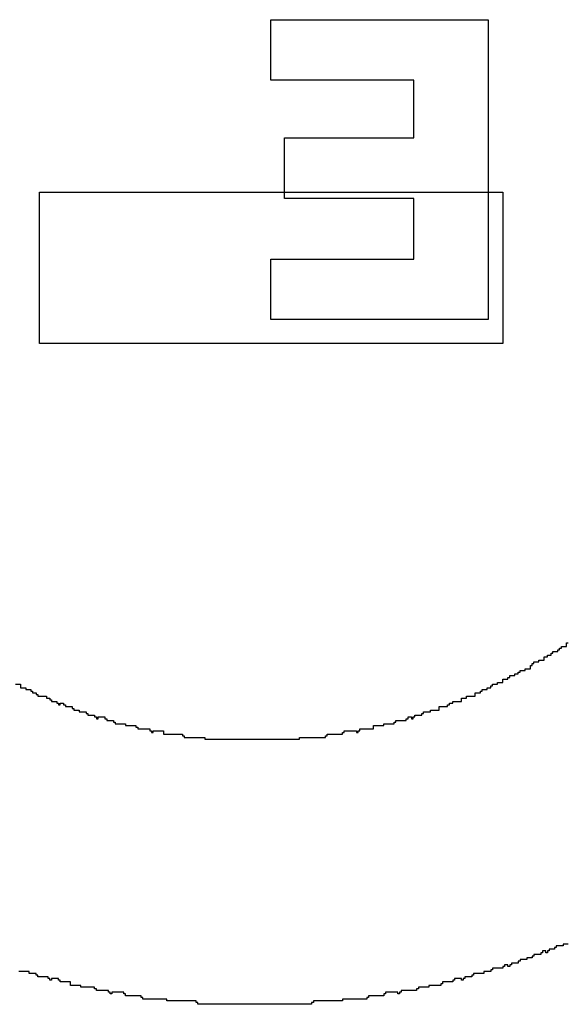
# Model space of a CAD drawing. Header units: millimetres. Extents: x -0.08 to 3.17, y -0.08 to 4.88.
# Tile 26 of 256: x 1.06 to 1.14, y 0.31 to 0.46. Entities that reach past the tile are written whole.
import ezdxf

# ---------------------------------------------------------------- set-up
doc = ezdxf.new("R2010")
doc.units = ezdxf.units.MM
doc.header["$MEASUREMENT"] = 0
doc.layers.add('BottomOverlay', color=54, linetype='Continuous')
doc.layers.add('TopOverlay', color=2, linetype='Continuous')

msp = doc.modelspace()

# ---------------------------------------------------------------- linework, layer by layer
at = {"layer": 'BottomOverlay'}
for p, q in [((1.09915, 0.45271), (1.09915, 0.46186)), ((1.09915, 0.46186), (1.13199, 0.46186)), ((1.13199, 0.46186), (1.13199, 0.41654)), ((1.12076, 0.45271), (1.09915, 0.45271)), ((1.12076, 0.44398), (1.12076, 0.45271)), ((1.10122, 0.43484), (1.10122, 0.44398)), ((1.10122, 0.44398), (1.12076, 0.44398)), ((1.12076, 0.43484), (1.10122, 0.43484)), ((1.12076, 0.42569), (1.12076, 0.43484)), ((1.09915, 0.41654), (1.09915, 0.42569)), ((1.09915, 0.42569), (1.12076, 0.42569)), ((1.10081, 0.41654), (1.09915, 0.41654)), ((1.10122, 0.41654), (1.10081, 0.41654)), ((1.13199, 0.41654), (1.10122, 0.41654))]:
    msp.add_line(p, q, dxfattribs=at)
at = {"layer": 'TopOverlay'}
for p, q in [((1.06424, 0.41291), (1.06424, 0.43579)), ((1.06424, 0.43579), (1.13419, 0.43579)), ((1.13419, 0.43579), (1.13419, 0.41291)), ((1.06944, 0.41291), (1.06424, 0.41291)), ((1.0697, 0.41291), (1.06944, 0.41291)), ((1.13419, 0.41291), (1.0697, 0.41291)), ((1.14381, 0.36714), (1.14381, 0.36766)), ((1.14381, 0.36766), (1.14407, 0.36766)), ((1.14147, 0.36584), (1.14147, 0.3661)), ((1.14147, 0.3661), (1.14173, 0.3661)), ((1.14173, 0.3661), (1.14173, 0.36636)), ((1.14173, 0.36636), (1.14251, 0.36636)), ((1.14251, 0.36636), (1.14251, 0.36662)), ((1.14251, 0.36662), (1.14277, 0.36662)), ((1.14277, 0.36662), (1.14277, 0.36688)), ((1.14277, 0.36688), (1.14303, 0.36688)), ((1.14303, 0.36688), (1.14303, 0.36714)), ((1.14303, 0.36714), (1.14381, 0.36714)), ((1.13887, 0.36454), (1.13887, 0.3648)), ((1.13887, 0.3648), (1.13965, 0.3648)), ((1.13965, 0.3648), (1.13965, 0.36506)), ((1.13965, 0.36506), (1.14043, 0.36506)), ((1.14043, 0.36506), (1.14043, 0.36558)), ((1.14043, 0.36558), (1.14095, 0.36558)), ((1.14095, 0.36558), (1.14095, 0.36584)), ((1.14095, 0.36584), (1.14147, 0.36584)), ((1.13653, 0.36298), (1.13653, 0.36324)), ((1.13653, 0.36324), (1.13679, 0.36324)), ((1.13679, 0.36324), (1.13679, 0.3635)), ((1.13679, 0.3635), (1.13757, 0.3635)), ((1.13757, 0.3635), (1.13757, 0.36376)), ((1.13757, 0.36376), (1.13835, 0.36376)), ((1.13835, 0.36376), (1.13835, 0.36428)), ((1.13835, 0.36428), (1.13861, 0.36428)), ((1.13861, 0.36428), (1.13861, 0.36454)), ((1.13861, 0.36454), (1.13887, 0.36454)), ((1.13341, 0.36142), (1.13341, 0.36168)), ((1.13341, 0.36168), (1.13419, 0.36168)), ((1.13419, 0.36168), (1.13419, 0.3622)), ((1.13419, 0.3622), (1.13497, 0.3622)), ((1.13497, 0.3622), (1.13497, 0.36246)), ((1.13497, 0.36246), (1.13523, 0.36246)), ((1.13523, 0.36246), (1.13523, 0.36272)), ((1.13523, 0.36272), (1.13601, 0.36272)), ((1.13601, 0.36272), (1.13601, 0.36298)), ((1.13601, 0.36298), (1.13653, 0.36298)), ((1.06059, 0.36142), (1.06137, 0.36142)), ((1.06137, 0.36142), (1.06137, 0.3609)), ((1.06137, 0.3609), (1.06216, 0.3609)), ((1.06216, 0.3609), (1.06216, 0.36064)), ((1.06216, 0.36064), (1.06294, 0.36064)), ((1.06294, 0.36064), (1.06294, 0.36038)), ((1.06294, 0.36038), (1.0632, 0.36038)), ((1.0632, 0.36038), (1.0632, 0.36012)), ((1.0632, 0.36012), (1.06372, 0.36012)), ((1.06372, 0.36012), (1.06372, 0.35986)), ((1.13003, 0.3596), (1.13003, 0.36012)), ((1.13003, 0.36012), (1.13081, 0.36012)), ((1.13081, 0.36012), (1.13081, 0.36038)), ((1.13081, 0.36038), (1.13107, 0.36038)), ((1.13107, 0.36038), (1.13107, 0.36064)), ((1.13107, 0.36064), (1.13185, 0.36064)), ((1.13185, 0.36064), (1.13185, 0.3609)), ((1.13185, 0.3609), (1.13237, 0.3609)), ((1.13237, 0.3609), (1.13237, 0.36116)), ((1.13237, 0.36116), (1.13263, 0.36116)), ((1.13263, 0.36116), (1.13263, 0.36142)), ((1.13263, 0.36142), (1.13341, 0.36142)), ((1.06372, 0.35986), (1.06398, 0.35986)), ((1.06398, 0.35986), (1.06398, 0.3596)), ((1.06398, 0.3596), (1.06528, 0.3596)), ((1.06528, 0.3596), (1.06528, 0.35934)), ((1.06528, 0.35934), (1.0658, 0.35934)), ((1.0658, 0.35934), (1.0658, 0.35908)), ((1.0658, 0.35908), (1.06606, 0.35908)), ((1.06606, 0.35908), (1.06606, 0.35882)), ((1.06606, 0.35882), (1.06684, 0.35882)), ((1.06684, 0.35882), (1.06684, 0.35856)), ((1.12664, 0.35856), (1.12664, 0.35882)), ((1.12664, 0.35882), (1.12794, 0.35882)), ((1.12794, 0.35882), (1.12794, 0.35934)), ((1.12794, 0.35934), (1.12873, 0.35934)), ((1.12873, 0.35934), (1.12873, 0.3596)), ((1.12873, 0.3596), (1.13003, 0.3596)), ((1.06684, 0.35856), (1.0671, 0.35856)), ((1.0671, 0.35856), (1.0671, 0.3583)), ((1.0671, 0.3583), (1.06736, 0.3583)), ((1.06736, 0.3583), (1.06736, 0.35856)), ((1.06736, 0.35856), (1.06788, 0.35856)), ((1.06788, 0.35856), (1.06788, 0.3583)), ((1.06788, 0.3583), (1.06814, 0.3583)), ((1.06814, 0.3583), (1.06814, 0.35804)), ((1.06814, 0.35804), (1.06918, 0.35804)), ((1.06918, 0.35804), (1.06918, 0.35778)), ((1.06918, 0.35778), (1.06944, 0.35778)), ((1.06944, 0.35778), (1.06944, 0.35752)), ((1.06944, 0.35752), (1.07022, 0.35752)), ((1.07022, 0.35752), (1.07022, 0.35726)), ((1.07022, 0.35726), (1.07126, 0.35726)), ((1.07126, 0.35726), (1.07126, 0.357)), ((1.12222, 0.357), (1.12222, 0.35726)), ((1.12222, 0.35726), (1.12326, 0.35726)), ((1.12326, 0.35726), (1.12326, 0.35752)), ((1.12326, 0.35752), (1.12456, 0.35752)), ((1.12456, 0.35752), (1.12456, 0.35804)), ((1.12456, 0.35804), (1.12586, 0.35804)), ((1.12586, 0.35804), (1.12586, 0.3583)), ((1.12586, 0.3583), (1.12612, 0.3583)), ((1.12612, 0.3583), (1.12612, 0.35856)), ((1.12612, 0.35856), (1.12664, 0.35856)), ((1.07126, 0.357), (1.07152, 0.357)), ((1.07152, 0.357), (1.07152, 0.35674)), ((1.07152, 0.35674), (1.07256, 0.35674)), ((1.07256, 0.35674), (1.07256, 0.35648)), ((1.07256, 0.35648), (1.07282, 0.35648)), ((1.07282, 0.35648), (1.07282, 0.35622)), ((1.07282, 0.35622), (1.07308, 0.35622)), ((1.07308, 0.35622), (1.07308, 0.35648)), ((1.07308, 0.35648), (1.07412, 0.35648)), ((1.07412, 0.35648), (1.07412, 0.35622)), ((1.07412, 0.35622), (1.07438, 0.35622)), ((1.07438, 0.35622), (1.07438, 0.35596)), ((1.07438, 0.35596), (1.07542, 0.35596)), ((1.07542, 0.35596), (1.07542, 0.3557)), ((1.07542, 0.3557), (1.07568, 0.3557)), ((1.07568, 0.3557), (1.07568, 0.35544)), ((1.1178, 0.35544), (1.1178, 0.3557)), ((1.1178, 0.3557), (1.11806, 0.3557)), ((1.11806, 0.3557), (1.11806, 0.35596)), ((1.11806, 0.35596), (1.11962, 0.35596)), ((1.11962, 0.35596), (1.11962, 0.35622)), ((1.11962, 0.35622), (1.11988, 0.35622)), ((1.11988, 0.35622), (1.11988, 0.35648)), ((1.11988, 0.35648), (1.1204, 0.35648)), ((1.1204, 0.35648), (1.1204, 0.35622)), ((1.1204, 0.35622), (1.12066, 0.35622)), ((1.12066, 0.35622), (1.12066, 0.35648)), ((1.12066, 0.35648), (1.12092, 0.35648)), ((1.12092, 0.35648), (1.12092, 0.35674)), ((1.12092, 0.35674), (1.12196, 0.35674)), ((1.12196, 0.35674), (1.12196, 0.357)), ((1.12196, 0.357), (1.12222, 0.357)), ((1.07568, 0.35544), (1.07724, 0.35544)), ((1.07724, 0.35544), (1.07724, 0.35518)), ((1.07724, 0.35518), (1.0788, 0.35518)), ((1.0788, 0.35518), (1.0788, 0.35492)), ((1.0788, 0.35492), (1.07906, 0.35492)), ((1.07906, 0.35492), (1.07906, 0.35466)), ((1.07906, 0.35466), (1.08088, 0.35466)), ((1.08088, 0.35466), (1.08088, 0.3544)), ((1.08088, 0.3544), (1.08114, 0.3544)), ((1.08114, 0.3544), (1.08114, 0.35414)), ((1.0814, 0.35414), (1.0814, 0.3544)), ((1.0814, 0.3544), (1.08296, 0.3544)), ((1.08296, 0.3544), (1.08296, 0.35388)), ((1.11026, 0.35414), (1.11026, 0.3544)), ((1.11026, 0.3544), (1.11208, 0.3544)), ((1.11208, 0.3544), (1.11208, 0.35414)), ((1.11234, 0.35414), (1.11234, 0.3544)), ((1.11234, 0.3544), (1.1126, 0.3544)), ((1.1126, 0.3544), (1.1126, 0.35466)), ((1.1126, 0.35466), (1.11468, 0.35466)), ((1.11468, 0.35466), (1.11468, 0.35518)), ((1.11468, 0.35518), (1.11624, 0.35518)), ((1.11624, 0.35518), (1.11624, 0.35544)), ((1.11624, 0.35544), (1.1178, 0.35544)), ((1.08114, 0.35414), (1.0814, 0.35414)), ((1.08296, 0.35388), (1.08582, 0.35388)), ((1.08582, 0.35388), (1.08582, 0.35362)), ((1.08582, 0.35362), (1.08608, 0.35362)), ((1.08608, 0.35362), (1.08608, 0.35336)), ((1.08608, 0.35336), (1.0892, 0.35336)), ((1.0892, 0.35336), (1.0892, 0.3531)), ((1.0892, 0.3531), (1.1035, 0.3531)), ((1.1035, 0.3531), (1.1035, 0.35336)), ((1.1035, 0.35336), (1.1074, 0.35336)), ((1.1074, 0.35336), (1.1074, 0.35362)), ((1.1074, 0.35362), (1.10766, 0.35362)), ((1.10766, 0.35362), (1.10766, 0.35388)), ((1.10766, 0.35388), (1.11, 0.35388)), ((1.11, 0.35388), (1.11, 0.35414)), ((1.11, 0.35414), (1.11026, 0.35414)), ((1.11208, 0.35414), (1.11234, 0.35414)), ((1.14225, 0.32163), (1.14199, 0.32163)), ((1.14199, 0.32163), (1.14199, 0.32137)), ((1.14329, 0.32189), (1.14225, 0.32189)), ((1.14225, 0.32189), (1.14225, 0.32163)), ((1.14407, 0.32215), (1.14329, 0.32215)), ((1.14329, 0.32215), (1.14329, 0.32189)), ((1.13861, 0.32007), (1.13783, 0.32007)), ((1.13783, 0.32007), (1.13783, 0.31981)), ((1.13887, 0.32033), (1.13861, 0.32033)), ((1.13861, 0.32033), (1.13861, 0.32007)), ((1.13991, 0.32059), (1.13887, 0.32059)), ((1.13887, 0.32059), (1.13887, 0.32033)), ((1.14017, 0.32085), (1.13991, 0.32085)), ((1.13991, 0.32085), (1.13991, 0.32059)), ((1.14069, 0.32111), (1.14017, 0.32111)), ((1.14017, 0.32111), (1.14017, 0.32085)), ((1.14069, 0.32085), (1.14069, 0.32111)), ((1.14095, 0.32085), (1.14069, 0.32085)), ((1.14121, 0.32111), (1.14095, 0.32111)), ((1.14095, 0.32111), (1.14095, 0.32085)), ((1.14199, 0.32137), (1.14121, 0.32137)), ((1.14121, 0.32137), (1.14121, 0.32111)), ((1.13419, 0.31851), (1.13263, 0.31851)), ((1.13263, 0.31851), (1.13263, 0.31825)), ((1.13445, 0.31877), (1.13419, 0.31877)), ((1.13419, 0.31877), (1.13419, 0.31851)), ((1.13497, 0.31903), (1.13445, 0.31903)), ((1.13445, 0.31903), (1.13445, 0.31877)), ((1.13497, 0.31877), (1.13497, 0.31903)), ((1.13523, 0.31877), (1.13497, 0.31877)), ((1.13549, 0.31903), (1.13523, 0.31903)), ((1.13523, 0.31903), (1.13523, 0.31877)), ((1.13653, 0.31929), (1.13549, 0.31929)), ((1.13549, 0.31929), (1.13549, 0.31903)), ((1.13679, 0.31955), (1.13653, 0.31955)), ((1.13653, 0.31955), (1.13653, 0.31929)), ((1.13783, 0.31981), (1.13679, 0.31981)), ((1.13679, 0.31981), (1.13679, 0.31955)), ((1.06268, 0.31799), (1.06111, 0.31799)), ((1.06268, 0.31773), (1.06268, 0.31799)), ((1.06372, 0.31773), (1.06268, 0.31773)), ((1.06372, 0.31747), (1.06372, 0.31773)), ((1.06398, 0.31747), (1.06372, 0.31747)), ((1.06398, 0.31721), (1.06398, 0.31747)), ((1.06554, 0.31721), (1.06398, 0.31721)), ((1.06554, 0.31695), (1.06554, 0.31721)), ((1.12951, 0.31721), (1.12847, 0.31721)), ((1.12847, 0.31721), (1.12847, 0.31695)), ((1.12977, 0.31747), (1.12951, 0.31747)), ((1.12951, 0.31747), (1.12951, 0.31721)), ((1.13133, 0.31773), (1.12977, 0.31773)), ((1.12977, 0.31773), (1.12977, 0.31747)), ((1.13237, 0.31799), (1.13133, 0.31799)), ((1.13133, 0.31799), (1.13133, 0.31773)), ((1.13263, 0.31825), (1.13237, 0.31825)), ((1.13237, 0.31825), (1.13237, 0.31799)), ((1.0658, 0.31695), (1.06554, 0.31695)), ((1.0658, 0.31669), (1.0658, 0.31695)), ((1.06606, 0.31669), (1.0658, 0.31669)), ((1.0671, 0.31695), (1.06606, 0.31695)), ((1.06606, 0.31695), (1.06606, 0.31669)), ((1.0671, 0.31669), (1.0671, 0.31695)), ((1.06736, 0.31669), (1.0671, 0.31669)), ((1.06736, 0.31643), (1.06736, 0.31669)), ((1.06892, 0.31643), (1.06736, 0.31643)), ((1.06892, 0.31591), (1.06892, 0.31643)), ((1.07048, 0.31591), (1.06892, 0.31591)), ((1.07048, 0.31565), (1.07048, 0.31591)), ((1.07256, 0.31565), (1.07048, 0.31565)), ((1.07256, 0.31539), (1.07256, 0.31565)), ((1.123, 0.31565), (1.12144, 0.31565)), ((1.12144, 0.31565), (1.12144, 0.31539)), ((1.12482, 0.31591), (1.123, 0.31591)), ((1.123, 0.31591), (1.123, 0.31565)), ((1.12508, 0.31617), (1.12482, 0.31617)), ((1.12482, 0.31617), (1.12482, 0.31591)), ((1.12664, 0.31643), (1.12508, 0.31643)), ((1.12508, 0.31643), (1.12508, 0.31617)), ((1.1269, 0.31669), (1.12664, 0.31669)), ((1.12664, 0.31669), (1.12664, 0.31643)), ((1.12794, 0.31695), (1.1269, 0.31695)), ((1.1269, 0.31695), (1.1269, 0.31669)), ((1.12794, 0.31669), (1.12794, 0.31695)), ((1.1282, 0.31669), (1.12794, 0.31669)), ((1.12847, 0.31695), (1.1282, 0.31695)), ((1.1282, 0.31695), (1.1282, 0.31669)), ((1.07282, 0.31539), (1.07256, 0.31539)), ((1.07282, 0.31513), (1.07282, 0.31539)), ((1.07464, 0.31513), (1.07282, 0.31513)), ((1.07464, 0.31487), (1.07464, 0.31513)), ((1.0749, 0.31487), (1.07464, 0.31487)), ((1.0749, 0.31461), (1.0749, 0.31487)), ((1.07516, 0.31461), (1.0749, 0.31461)), ((1.07698, 0.31487), (1.07516, 0.31487)), ((1.07516, 0.31487), (1.07516, 0.31461)), ((1.07698, 0.31461), (1.07698, 0.31487)), ((1.07724, 0.31461), (1.07698, 0.31461)), ((1.07724, 0.31435), (1.07724, 0.31461)), ((1.07958, 0.31435), (1.07724, 0.31435)), ((1.07958, 0.31409), (1.07958, 0.31435)), ((1.07984, 0.31409), (1.07958, 0.31409)), ((1.07984, 0.31383), (1.07984, 0.31409)), ((1.1139, 0.31409), (1.11364, 0.31409)), ((1.11364, 0.31409), (1.11364, 0.31383)), ((1.11624, 0.31435), (1.1139, 0.31435)), ((1.1139, 0.31435), (1.1139, 0.31409)), ((1.1165, 0.31461), (1.11624, 0.31461)), ((1.11624, 0.31461), (1.11624, 0.31435)), ((1.11832, 0.31487), (1.1165, 0.31487)), ((1.1165, 0.31487), (1.1165, 0.31461)), ((1.11832, 0.31461), (1.11832, 0.31487)), ((1.11858, 0.31461), (1.11832, 0.31461)), ((1.11884, 0.31487), (1.11858, 0.31487)), ((1.11858, 0.31487), (1.11858, 0.31461)), ((1.11962, 0.31513), (1.11884, 0.31513)), ((1.11884, 0.31513), (1.11884, 0.31487)), ((1.11988, 0.31513), (1.11962, 0.31513)), ((1.12118, 0.31513), (1.11988, 0.31513)), ((1.12144, 0.31539), (1.12118, 0.31539)), ((1.12118, 0.31539), (1.12118, 0.31513)), ((1.08348, 0.31383), (1.07984, 0.31383)), ((1.08348, 0.31357), (1.08348, 0.31383)), ((1.0879, 0.31357), (1.08348, 0.31357)), ((1.0879, 0.31331), (1.0879, 0.31357)), ((1.08816, 0.31331), (1.0879, 0.31331)), ((1.08816, 0.31305), (1.08816, 0.31331)), ((1.10532, 0.31305), (1.08816, 0.31305)), ((1.10558, 0.31331), (1.10532, 0.31331)), ((1.10532, 0.31331), (1.10532, 0.31305)), ((1.11, 0.31357), (1.10558, 0.31357)), ((1.10558, 0.31357), (1.10558, 0.31331)), ((1.11364, 0.31383), (1.11, 0.31383)), ((1.11, 0.31383), (1.11, 0.31357))]:
    msp.add_line(p, q, dxfattribs=at)

doc.saveas('drawing.dxf')
